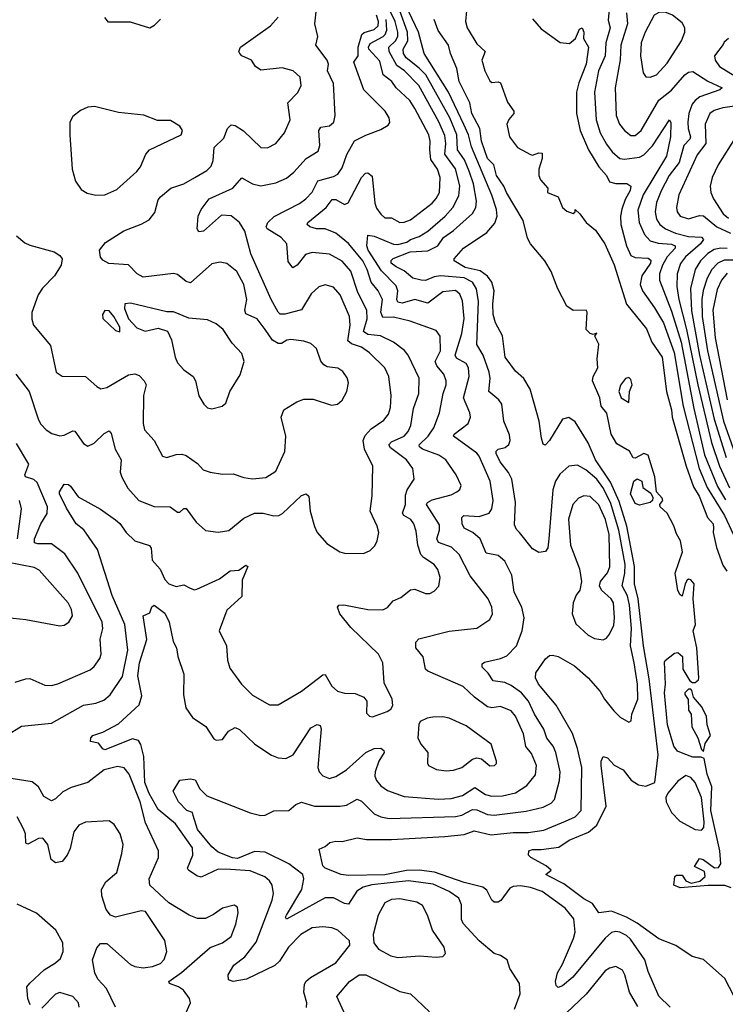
# Model space of a CAD drawing. Extents: x 1550320 to 1685906, y 509093 to 640511.
# Tile 184 of 256: x 1621577 to 1624876, y 535058 to 539664. Entities that reach past the tile are written whole.
import ezdxf

# ---------------------------------------------------------------- set-up
doc = ezdxf.new("R2010")
doc.units = 0

msp = doc.modelspace()

# ---------------------------------------------------------------- linework, layer by layer
at = {"layer": '0CON20XD'}
for points in [[(1623653.4, 539173.4), (1623582, 539325), (1623467.7, 539505), (1623441.2, 539605), (1623341, 539821)], [(1623890.9, 535035), (1623917.2, 535107.2), (1623914.4, 535155), (1623868.1, 535225), (1623856.2, 535265), (1623825.4, 535285.4), (1623795, 535295.8), (1623725, 535354.5), (1623650.9, 535435), (1623643.1, 535455), (1623643.4, 535523.4), (1623629.6, 535555), (1623585.5, 535585), (1623510.4, 535619.6), (1623394.8, 535634.8), (1623223.7, 535616.3), (1623183.6, 535605), (1623153.6, 535586.4), (1623115, 535526.9), (1623095, 535529.2), (1623045, 535556), (1623005, 535556.2), (1622825, 535456.7), (1622820, 535465), (1622824.5, 535475), (1622896, 535594), (1622906.2, 535645), (1622900.3, 535665), (1622834.7, 535715), (1622725, 535769.6), (1622675, 535772.5), (1622595, 535739.2), (1622572.3, 535742.3), (1622505, 535770), (1622475, 535794), (1622407.7, 535875), (1622388.6, 535941.4), (1622384.2, 535954.2), (1622358.8, 535965), (1622320, 536005), (1622293.8, 536055), (1622325, 536106.2), (1622375, 536112.2), (1622397, 536107), (1622419.4, 536065), (1622452.6, 536032.6), (1622655, 535952.8), (1622705, 535940.5), (1622725, 535942.9), (1622765, 535962.9), (1622835, 535964.6), (1622867.7, 535992.2), (1622895, 536003.1), (1622955, 535984.1), (1623075, 535984.6), (1623105, 535989.6), (1623155, 536017.3), (1623175, 536008.5), (1623235, 535948.2), (1623265, 535934.7), (1623305, 535927.2), (1623615, 535936.6), (1623645, 535943), (1623695, 535968.3), (1623715, 535967.7), (1623765, 535945.2), (1623795, 535942.5), (1623945, 535961.4), (1624025, 535979.7), (1624061.8, 535998.2), (1624078.5, 536015), (1624101.4, 536105), (1624104.1, 536145.9), (1624084.7, 536235), (1624070.9, 536265), (1624042.1, 536302.1), (1624028.1, 536345), (1623984.8, 536414.8), (1623956.2, 536475), (1623923.6, 536515), (1623875, 536549.8), (1623845, 536562.7), (1623790.4, 536570.4), (1623767, 536607), (1623738.8, 536635), (1623740.2, 536649.8), (1623751.1, 536658.9), (1623824.7, 536675.3), (1623855, 536688.2), (1623899.6, 536735), (1623925.9, 536805), (1623936.1, 536865), (1623924.7, 536915), (1623888.8, 536985), (1623878.7, 537065), (1623845, 537130), (1623815, 537157.5), (1623758.4, 537168.4), (1623730.7, 537235), (1623695.2, 537265.2), (1623654.8, 537284.8), (1623645.3, 537305), (1623643.8, 537335), (1623654, 537345), (1623725, 537340.2), (1623771.5, 537355), (1623784.8, 537375.2), (1623790.5, 537415), (1623777.5, 537505), (1623725, 537622.1), (1623713.8, 537636.2), (1623605.6, 537715), (1623608.9, 537725), (1623674.5, 537775), (1623684.6, 537805), (1623682.5, 537825), (1623652.6, 537895), (1623679, 537995), (1623676.1, 538035), (1623665, 538055.9), (1623620.2, 538080.2), (1623613.8, 538093.8), (1623645.1, 538194.9), (1623654.8, 538265.2), (1623647.9, 538347.9), (1623635, 538380), (1623615, 538396.4), (1623555, 538391.2), (1623485, 538337.8), (1623425, 538355.2), (1623365, 538338.3), (1623345, 538341.9), (1623340.4, 538355), (1623345.2, 538395), (1623338.1, 538418.2), (1623268.4, 538488.4), (1623206.1, 538585), (1623200.6, 538605), (1623205, 538656.2), (1623235, 538650.8), (1623325, 538614.2), (1623345, 538612.4), (1623387.2, 538622.8), (1623405, 538635.3), (1623445, 538648.7), (1623485.3, 538675), (1623566.2, 538743.8), (1623601.7, 538785), (1623629.8, 538840.2), (1623635, 538886.7), (1623614.6, 538965.4), (1623564.2, 539035), (1623569.4, 539085), (1623565, 539121.1), (1623536.4, 539186.4), (1623443.2, 539355), (1623376.6, 539425), (1623340.1, 539450), (1623304.1, 539515), (1623303.3, 539535), (1623334.9, 539565.1), (1623344.6, 539585), (1623345.3, 539605), (1623332.8, 539655), (1623268.1, 539788)], [(1624335, 539732.2), (1624328.8, 539661.2)], [(1621559.5, 538005), (1621620.6, 537925), (1621665, 537791.4), (1621675, 537771.4), (1621700.8, 537745), (1621727.6, 537727.6), (1621765, 537716.7), (1621785, 537719.4), (1621825, 537740), (1621835, 537738.1), (1621875, 537680.8), (1621895, 537668.9), (1621925, 537682.7), (1621972, 537728), (1621995, 537740.8), (1622005, 537728), (1622024.1, 537654.1), (1622052.1, 537605), (1622047.2, 537547.2), (1622053.9, 537523.9), (1622082.7, 537472.7), (1622134.4, 537415), (1622205, 537386.2), (1622280, 537385), (1622315, 537359.4), (1622325, 537360), (1622345, 537377.5), (1622355, 537377.5), (1622402.6, 537312.6), (1622445, 537273.8), (1622505, 537265.6), (1622555.4, 537274.6), (1622625, 537332.5), (1622675, 537354.5), (1622715.5, 537354.5), (1622765, 537342.5), (1622788.8, 537345), (1622806.5, 537353.5), (1622895, 537438.6), (1622916, 537446), (1622929.2, 537435), (1622935.4, 537365), (1622955, 537293.3), (1622967.5, 537265), (1623013, 537213), (1623074.3, 537174.3), (1623095, 537168.8), (1623185, 537166), (1623215, 537181.2), (1623237.3, 537202.7), (1623248.8, 537225), (1623256, 537265), (1623248.6, 537295), (1623216.4, 537365), (1623224.5, 537435.5), (1623227.5, 537575), (1623188.8, 537655), (1623182.9, 537695), (1623191.8, 537718.2), (1623220.8, 537749.2), (1623280, 537790), (1623301.4, 537818.6), (1623310.4, 537849.6), (1623314.1, 537905), (1623303.8, 537995), (1623284.6, 538035), (1623213.2, 538105), (1623175, 538132.1), (1623127.9, 538147.9), (1623110.9, 538160.9), (1623122.8, 538235), (1623119.5, 538275), (1623075, 538376.7), (1623045, 538412.3), (1623005, 538423.1), (1622975, 538414.5), (1622939.4, 538380.6), (1622894, 538306), (1622816.8, 538286.8), (1622795.4, 538285.4), (1622785.5, 538295), (1622752.3, 538355), (1622658.2, 538568.2), (1622629.5, 538675), (1622605, 538715.4), (1622565, 538746.8), (1622520.8, 538749.2), (1622436, 538675), (1622415, 538671.2), (1622406.2, 538685), (1622411.4, 538745), (1622425.7, 538775), (1622462.2, 538825), (1622574.3, 538875.7), (1622615, 538924), (1622666, 538895), (1622705, 538886.8), (1622775, 538900.4), (1622825, 538922.9), (1622859, 538951), (1622915.9, 539014.1), (1622972.2, 539047.8), (1622981.1, 539075), (1622975, 539145.8), (1622985, 539160.6), (1623025, 539166.7), (1623045.6, 539185), (1623052.2, 539215), (1623044.7, 539365), (1623015.5, 539425), (1623020.6, 539455), (1623014.5, 539475), (1622962.2, 539545), (1622970.6, 539585), (1622957.1, 539645), (1622964.5, 539715)], [(1621600.5, 538620.5), (1621625, 538608.6), (1621737.6, 538577.6), (1621765, 538561.2), (1621776.2, 538545), (1621771.2, 538515), (1621740, 538465), (1621682.9, 538407.1), (1621663.1, 538376.9), (1621633.2, 538293.2), (1621633.3, 538263.3), (1621642, 538235), (1621720.2, 538140.2), (1621747.5, 538015), (1621775.6, 537995.6), (1621884.4, 537994.4), (1621937.2, 537947.2), (1621957, 537937), (1621985, 537943.1), (1622085, 538002.2), (1622115, 538006.7), (1622135, 537998.6), (1622159.2, 537975), (1622168.1, 537955), (1622156.5, 537905), (1622154.6, 537775), (1622160.9, 537745), (1622205.6, 537695), (1622245, 537622), (1622265, 537615.8), (1622309.2, 537629.2), (1622335, 537631.1), (1622355, 537624.5), (1622407.6, 537587.6), (1622435, 537558.6), (1622467.4, 537547.4), (1622525, 537538.1), (1622575, 537538.6), (1622625, 537521.5), (1622665, 537516.4), (1622727.4, 537522.6), (1622775, 537551.2), (1622816.9, 537643.1), (1622821.1, 537715), (1622799.5, 537805), (1622812, 537838), (1622873.6, 537876.4), (1622905, 537888.1), (1622948.7, 537888.7), (1623035, 537860), (1623062.5, 537865), (1623085, 537883.3), (1623106, 537925), (1623114, 537965), (1623107.9, 537987.9), (1623087.6, 538017.6), (1623065, 538034), (1623015, 538039.2), (1622998.7, 538048.7), (1622985.5, 538065.5), (1622965.5, 538125.5), (1622938.2, 538148.2), (1622905, 538160.4), (1622845, 538168.2), (1622825.8, 538164.2), (1622801.1, 538148.9), (1622785, 538148.2), (1622759.1, 538165), (1622724.8, 538214.8), (1622687.9, 538265), (1622635, 538286.9), (1622630, 538305), (1622639.8, 538355), (1622625, 538424.2), (1622591.5, 538485), (1622545, 538522.9), (1622515, 538528.6), (1622475, 538521.9), (1622375, 538432.9), (1622355, 538438.5), (1622315, 538471.2), (1622296, 538476), (1622155, 538459.3), (1622125.6, 538475), (1622085, 538517.3), (1621993.8, 538523.8), (1621965, 538538.6), (1621955, 538552.5), (1621950.6, 538585), (1621978.3, 538621.7), (1622063.7, 538676.3), (1622145, 538707.1), (1622181.9, 538728.1), (1622208.1, 538761.9), (1622225, 538821.2), (1622234.7, 538835.3), (1622284.2, 538875.8), (1622345, 538896.2), (1622395.7, 538925), (1622452.4, 538957.6), (1622472.1, 538977.9), (1622482.3, 539005), (1622486.8, 539065), (1622531.2, 539108.8), (1622549.1, 539155), (1622565, 539171.9), (1622585, 539168.9), (1622623.2, 539143.2), (1622705, 539065.7), (1622735, 539064.4), (1622774.2, 539085), (1622815.4, 539134.6), (1622841.1, 539195), (1622830, 539275), (1622877, 539323), (1622892.9, 539355), (1622888.6, 539395), (1622856.2, 539425), (1622805, 539438.9), (1622705, 539428), (1622678.8, 539445), (1622661.2, 539475), (1622615, 539494.3), (1622606, 539505), (1622602, 539515), (1622608.8, 539535), (1622750, 539635), (1622785.8, 539675)], [(1622083.1, 536715), (1622068.7, 536835), (1622009.5, 536969.5), (1621940, 537185), (1621877.3, 537277.3), (1621841.4, 537305), (1621795, 537378.1), (1621763.3, 537445), (1621762.5, 537455), (1621785, 537491.2), (1621805, 537490), (1621815, 537482.2), (1621850.9, 537430.9), (1621955, 537373.8), (1622025, 537324.5), (1622045, 537306.7), (1622074.4, 537264.4), (1622115, 537226.2), (1622183.5, 537203.5), (1622190.9, 537190.9), (1622196.7, 537135), (1622234, 537094), (1622255.4, 537045.4), (1622274.3, 537025), (1622308.5, 537011.5), (1622345, 537020), (1622374.2, 537005), (1622395, 536996.9), (1622405, 537000), (1622511.4, 537048.6), (1622561.2, 537085), (1622601.4, 537088.6), (1622635, 537112), (1622643.8, 537105), (1622617.6, 537042.4), (1622615.4, 536965), (1622545, 536902), (1622508.9, 536805), (1622544.4, 536735), (1622548.3, 536668.3), (1622560.2, 536630.2), (1622614.7, 536554.7), (1622665, 536504.6), (1622745, 536458.1), (1622785, 536458.6), (1622895, 536523.3), (1622995, 536598.8), (1623005, 536600), (1623035.9, 536545.9), (1623062.7, 536522.7), (1623095, 536513.8), (1623145, 536512.1), (1623186, 536495), (1623199.4, 536475), (1623199.2, 536419.2), (1623213.3, 536405), (1623226.8, 536403.2), (1623295, 536427.1), (1623312.2, 536437.8), (1623322.5, 536455), (1623319.2, 536485), (1623280.9, 536560.9), (1623274.4, 536655), (1623255.5, 536695), (1623125, 536820.6), (1623073.8, 536885), (1623062.9, 536915), (1623070, 536925), (1623092.9, 536927.1), (1623205, 536904.7), (1623275, 536903.5), (1623296.2, 536913.8), (1623322.9, 536945), (1623359.4, 536960.6), (1623405, 536997.1), (1623425, 536999.6), (1623475, 536979.5), (1623495, 536980), (1623515, 536990.6), (1623536.4, 537013.6), (1623542.9, 537055), (1623532.1, 537092.1), (1623514.4, 537115), (1623465, 537147.1), (1623452.2, 537162.2), (1623438.3, 537205), (1623431.6, 537271.6), (1623419.6, 537305), (1623406.2, 537325), (1623373.8, 537345), (1623367.7, 537355), (1623380.9, 537395), (1623380.7, 537439.3), (1623388.2, 537465), (1623421.1, 537515), (1623414.5, 537564.5), (1623385.5, 537605), (1623311.2, 537661.2), (1623303.1, 537675), (1623315, 537688.4), (1623374.1, 537715.9), (1623392.8, 537737.2), (1623405.3, 537765), (1623419.1, 537845), (1623443.5, 537915), (1623445, 537986.2), (1623393.8, 538095), (1623376.7, 538116.7), (1623325, 538154.6), (1623264, 538184), (1623205, 538191), (1623184.5, 538204.5), (1623202.4, 538265), (1623199.6, 538305), (1623158, 538388), (1623125, 538487.5), (1623085, 538534), (1623025, 538566.2), (1622945, 538575.3), (1622913.3, 538565), (1622875, 538515.7), (1622853.4, 538503.4), (1622833, 538533), (1622825.4, 538615), (1622800, 538645), (1622734.4, 538685), (1622730, 538695), (1622737.1, 538715), (1622767.2, 538742.8), (1622885, 538803.3), (1622915.5, 538825), (1622943.9, 538856.1), (1622970.5, 538909.5), (1623045, 538929.7), (1623065, 538940.9), (1623085, 538970.6), (1623107.3, 539032.7), (1623143.1, 539096.9), (1623195, 539123.6), (1623265, 539149.2), (1623299.4, 539170.6), (1623307, 539183), (1623304.3, 539205), (1623285.6, 539235), (1623185.8, 539335), (1623138.8, 539465), (1623159.7, 539495), (1623159, 539535), (1623176.1, 539593.9), (1623187, 539603), (1623235, 539618.4), (1623252.6, 539635), (1623255.5, 539655), (1623244.8, 539685.2)], [(1622235, 539665.6), (1622204.2, 539635), (1622185, 539624.4), (1622095, 539652.5), (1621991.8, 539651.8), (1621974.3, 539674.3)], [(1624618.9, 535045), (1624566.3, 535096.3), (1624515, 535210.8), (1624500.6, 535265), (1624432.6, 535362.6), (1624415, 535380), (1624382.5, 535395), (1624365, 535398.8), (1624345, 535393.3), (1624315, 535366.9), (1624163.8, 535185), (1624115, 535143.5), (1624095, 535136.2), (1624085.8, 535145.8), (1624081.9, 535165), (1624091.2, 535205), (1624115.4, 535245), (1624167.1, 535365), (1624174.7, 535395), (1624167.6, 535457.6), (1624127.3, 535507.3), (1624020, 535585), (1623965, 535604.2), (1623918.3, 535611.7), (1623885, 535609.1), (1623868.5, 535601.5), (1623826.4, 535543.6), (1623815, 535535.4), (1623795.3, 535535.3), (1623784.6, 535545), (1623760.9, 535590.9), (1623741.9, 535605), (1623655, 535627.1), (1623516, 535676), (1623445, 535685.5), (1623385, 535683.5), (1623285, 535664.1), (1623115, 535659.7), (1623080, 535665), (1623005, 535694.4), (1622993.9, 535706.1), (1622976.7, 535783.3), (1623005, 535796.2), (1623027.5, 535815), (1623055, 535821.4), (1623085, 535820), (1623155, 535836.4), (1623198.8, 535828.8), (1623315, 535828.9), (1623565, 535843.3), (1623655, 535852), (1623701.4, 535868.6), (1623781, 535851), (1623885, 535861.1), (1623955, 535861.2), (1624028.3, 535871.7), (1624129.2, 535915), (1624174.5, 535935), (1624201.8, 535965), (1624205.2, 536165), (1624185.3, 536255), (1624161.2, 536325), (1624085, 536456.9), (1624002.9, 536555), (1623989.2, 536585), (1623991.1, 536608.9), (1624035, 536673.3), (1624055, 536688.8), (1624068.3, 536691.7), (1624095, 536684.3), (1624171.5, 536641.5), (1624235, 536585.5), (1624291.2, 536521.2), (1624311.8, 536485), (1624355, 536430.8), (1624385, 536401.2), (1624425, 536377.5), (1624436.4, 536383.6), (1624438.6, 536415), (1624466.7, 536485), (1624465.2, 536555), (1624450.6, 536655), (1624432.8, 536735), (1624438.2, 536815), (1624428.1, 536925), (1624418.8, 536968.8), (1624393.7, 537015), (1624407, 537075), (1624408, 537115), (1624378.6, 537275), (1624339, 537405), (1624303.1, 537475), (1624275, 537513.8), (1624225, 537557.2), (1624185, 537579.2), (1624145, 537575.5), (1624102, 537538), (1624081.8, 537505), (1624070, 537465), (1624051.4, 537235), (1624046.2, 537193.8), (1624035, 537176.2), (1624005, 537171.2), (1623975, 537188.1), (1623914.7, 537264.7), (1623899.3, 537279.3), (1623890.5, 537300.5), (1623895.3, 537405), (1623878.6, 537515), (1623863.1, 537545), (1623823.1, 537595), (1623805.5, 537635), (1623804.6, 537645.4), (1623814, 537655), (1623847.2, 537662.8), (1623863.8, 537676.2), (1623871.1, 537695), (1623867.9, 537722.1), (1623840.4, 537785), (1623831.8, 537865), (1623817.5, 537885), (1623770.7, 537925), (1623776.7, 537985), (1623772.7, 538015), (1623743.8, 538093.8), (1623714.7, 538144.7), (1623722.1, 538345), (1623713.7, 538405), (1623693.8, 538435), (1623655, 538456.8), (1623544, 538466), (1623515, 538461.5), (1623475, 538443.7), (1623455, 538444.7), (1623415.7, 538455), (1623375, 538489.1), (1623337, 538507), (1623314, 538525), (1623313.3, 538536.7), (1623322.8, 538547.2), (1623402.4, 538577.6), (1623485, 538582.7), (1623532.5, 538605), (1623558.8, 538645), (1623605, 538677.6), (1623695, 538757.3), (1623710.6, 538785), (1623713.4, 538815), (1623698.6, 538895), (1623679, 538955), (1623657.5, 539007.5), (1623624.8, 539055), (1623620.3, 539125), (1623588.8, 539205), (1623475.4, 539405), (1623445, 539437.3), (1623384.4, 539484.4), (1623371.5, 539505), (1623370.6, 539525), (1623391.7, 539565), (1623390.3, 539605), (1623354.1, 539705)], [(1623665.8, 539705), (1623661.8, 539655), (1623668.9, 539625), (1623715, 539550.8), (1623754.2, 539515), (1623738, 539475), (1623751.3, 539425), (1623775, 539377.5), (1623785, 539370.5), (1623815, 539372.5), (1623825, 539367.5), (1623857.3, 539277.3), (1623887.5, 539235), (1623887.1, 539225), (1623863.5, 539196.5), (1623854.5, 539175.5), (1623867.4, 539115), (1623905, 539065.3), (1623965, 539033.1), (1623975, 539030), (1624005, 539041.2), (1624019.3, 539039.3), (1624020, 539015), (1624003.8, 538965), (1624004.6, 538935), (1624012.3, 538915), (1624046.2, 538875), (1624044.3, 538855), (1624095, 538834.2), (1624114.8, 538785), (1624135, 538767.8), (1624165, 538757.5), (1624174, 538765), (1624175, 538776.2), (1624196.2, 538756.2), (1624226.1, 538715), (1624269.1, 538679.1), (1624312.9, 538615), (1624356.5, 538516.5), (1624415, 538332.9), (1624507.7, 538217.7), (1624533.1, 538155), (1624580.7, 538085), (1624602.1, 537925), (1624625, 537838.8), (1624628, 537805), (1624693.9, 537575), (1624728, 537478), (1624754.4, 537435), (1624792.7, 537335), (1624819.6, 537305), (1624821.4, 537285), (1624819.1, 537265), (1624835, 537194.2), (1624865, 537111.9), (1624883.6, 537083.6)], [(1624414.2, 539695), (1624419.4, 539645), (1624388.5, 539545), (1624384.8, 539475.2), (1624360.8, 539345), (1624365.9, 539215), (1624381.2, 539175), (1624405, 539144.5), (1624435, 539122.1), (1624455, 539122.1), (1624482.5, 539145), (1624565, 539286.7), (1624625, 539334.6), (1624686.8, 539405), (1624705, 539418.1), (1624725, 539421.2), (1624795, 539376.2), (1624861.2, 539345), (1624851.2, 539335), (1624757.8, 539302.2), (1624735, 539286.2), (1624722.1, 539267.9), (1624705.6, 539225), (1624701.3, 539185), (1624702, 539155), (1624714, 539115), (1624711, 539105), (1624682.4, 539075), (1624660.7, 538995), (1624613.2, 538935), (1624576.3, 538863.7), (1624555, 538808.6), (1624547.8, 538765), (1624555, 538730.6), (1624570.3, 538705), (1624596.2, 538685), (1624643.6, 538665), (1624705, 538650), (1624765, 538645.7), (1624774.6, 538635), (1624761.2, 538615), (1624690.7, 538555), (1624666.6, 538523.4), (1624650.6, 538475), (1624650.2, 538415), (1624659.2, 538355), (1624695.3, 538215), (1624748, 537955), (1624811.7, 537685), (1624849.2, 537575), (1624895.9, 537474.1)], [(1624525, 539394.6), (1624555, 539406.2), (1624605, 539460.9), (1624671.2, 539565), (1624686.9, 539605), (1624686.5, 539625), (1624675, 539648.5), (1624628.9, 539685), (1624595, 539698.4), (1624565, 539697.7), (1624544.5, 539685), (1624501.2, 539605), (1624483.4, 539555), (1624480.3, 539495), (1624492.1, 539415), (1624505, 539395.7), (1624525, 539394.6)], [(1622918, 535042), (1622919.6, 535065), (1622906.2, 535115), (1622908.9, 535151.1), (1622915.6, 535165), (1622936.8, 535183.2), (1623055, 535252.5), (1623120.8, 535335), (1623119.2, 535355), (1623065, 535404.5), (1623036.7, 535415), (1622995, 535420), (1622945, 535415.3), (1622892.1, 535385), (1622834.6, 535325), (1622791.2, 535258.8), (1622770.3, 535239.7), (1622638, 535175), (1622575, 535164.6), (1622552.6, 535172.6), (1622552.2, 535195), (1622578.9, 535241.1), (1622629.9, 535280.1), (1622682.3, 535347.7), (1622757.7, 535545), (1622763.8, 535576.2), (1622758.2, 535615), (1622745, 535635.6), (1622723.3, 535653.3), (1622655, 535682.2), (1622562.2, 535687.8), (1622505, 535689.6), (1622425, 535652.8), (1622405, 535658.4), (1622366.7, 535685), (1622362.1, 535695), (1622387.1, 535755), (1622385, 535790), (1622305, 535902.4), (1622225, 535968.6), (1622183.1, 536043.1), (1622161.8, 536095), (1622156.8, 536216.8), (1622143.5, 536273.5), (1622132.1, 536292.1), (1622105, 536298.8), (1621975, 536248.8), (1621965, 536252.5), (1621945, 536278.8), (1621907.7, 536287.7), (1621910, 536305), (1621919.4, 536315), (1621965, 536330.8), (1622039.5, 536370.5), (1622135, 536458.1), (1622148.8, 536501.2), (1622129.7, 536595), (1622137.5, 536655), (1622171.1, 536765), (1622154.4, 536875), (1622185, 536888.8), (1622195, 536916.7), (1622205, 536924.3), (1622255, 536887.3), (1622276.6, 536845), (1622293.8, 536755), (1622310.8, 536725), (1622316.9, 536685), (1622345, 536602.5), (1622342.8, 536505), (1622354.4, 536444.4), (1622385, 536400), (1622447.5, 536357.5), (1622485, 536300), (1622496.2, 536293.8), (1622525, 536296.7), (1622553.3, 536335), (1622585, 536353.3), (1622605, 536342.5), (1622676.7, 536275), (1622755, 536223.5), (1622785, 536210), (1622821.7, 536208.3), (1622855.3, 536224.7), (1622938.7, 536351.3), (1622967.3, 536367.3), (1622982.7, 536362.7), (1622986.3, 536346.3), (1622971.2, 536165), (1622977.8, 536145), (1622995, 536125.7), (1623025, 536113.6), (1623055, 536123.5), (1623105, 536154.6), (1623195.5, 536235), (1623235, 536254), (1623265, 536255.4), (1623280, 536245), (1623281.9, 536235), (1623256.2, 536195), (1623239.3, 536145), (1623238.2, 536125), (1623245.4, 536105), (1623265, 536079.1), (1623297.3, 536057.3), (1623375, 536030.3), (1623535, 536017.5), (1623595, 536020.3), (1623647.8, 536035), (1623705, 536071.2), (1623755, 536038.6), (1623785, 536031.3), (1623835, 536032.2), (1623895, 536047.1), (1623948.8, 536081.2), (1623988.3, 536131.7), (1623993.5, 536175), (1623970.5, 536230.5), (1623943.7, 536263.7), (1623932.8, 536322.8), (1623895.3, 536405), (1623875, 536430), (1623825, 536450.8), (1623784.7, 536445.3), (1623765, 536448.7), (1623702.9, 536495), (1623650.8, 536545), (1623485.4, 536615.4), (1623474.5, 536625), (1623463.8, 536683.8), (1623429.1, 536725), (1623428.9, 536751.1), (1623443.2, 536766.8), (1623585, 536803.4), (1623715, 536817.1), (1623775, 536857.1), (1623788.5, 536885), (1623784.5, 536915), (1623767.1, 536955), (1623682.7, 537062.7), (1623632.4, 537162.4), (1623596.3, 537196.3), (1623535, 537218.2), (1623528.1, 537235), (1623540.5, 537275), (1623540.3, 537300.3), (1623479.3, 537395), (1623483.9, 537405), (1623505, 537418), (1623595, 537441.5), (1623621.2, 537455), (1623634.4, 537465.6), (1623640.8, 537485), (1623617.5, 537535), (1623570, 537605), (1623537.2, 537627.2), (1623460, 537655), (1623446.2, 537665), (1623444.7, 537674.7), (1623486.7, 537715), (1623513.1, 537755), (1623540.7, 537825), (1623556.4, 537915), (1623570.6, 537955), (1623571.2, 537975), (1623560.3, 538005), (1623527.6, 538045), (1623520.2, 538065), (1623544.3, 538115), (1623543.3, 538183.3), (1623525, 538209.4), (1623402.6, 538252.6), (1623325, 538272.2), (1623275, 538270), (1623266.2, 538295), (1623273.3, 538355), (1623252.4, 538395), (1623220.9, 538435), (1623201.5, 538495), (1623180.7, 538535), (1623115, 538617.3), (1623054.7, 538665), (1623005, 538684.8), (1622965, 538685.2), (1622934.1, 538694.1), (1622921.4, 538705), (1622923.5, 538715), (1623009.7, 538785), (1623038.2, 538821.8), (1623055, 538822), (1623095, 538799.6), (1623112.8, 538807.2), (1623175, 538925.6), (1623194.3, 538945), (1623205, 538947.8), (1623225, 538931.2), (1623237.3, 538805), (1623245, 538782.2), (1623265, 538753.8), (1623285, 538737.3), (1623315, 538736.1), (1623355, 538715.3), (1623375, 538715.9), (1623405, 538728), (1623505.2, 538804.8), (1623525, 538826.4), (1623539.7, 538855), (1623542.9, 538925), (1623530, 538965), (1623499.3, 539009.3), (1623494.2, 539055), (1623497, 539095), (1623490.7, 539125), (1623425, 539248.2), (1623400.7, 539285), (1623337.5, 539345), (1623317.1, 539375), (1623276.4, 539405), (1623260.2, 539470.2), (1623210.3, 539525), (1623207.4, 539535), (1623215, 539551.6), (1623276.1, 539585), (1623286.6, 539595), (1623293.4, 539615), (1623289.8, 539665)], [(1623965, 538615.5), (1623951.3, 538641.3), (1623931.2, 538725), (1623853.2, 538855), (1623841.3, 538885), (1623806.7, 538935), (1623794.6, 538985), (1623764.9, 539015), (1623736.3, 539095), (1623729.1, 539155), (1623690.6, 539225), (1623681.3, 539275), (1623632.2, 539375), (1623620.5, 539435), (1623591.6, 539505), (1623582.4, 539545), (1623533.6, 539613.6), (1623515.6, 539665)], [(1623975, 539667.6), (1624015, 539621.6), (1624105, 539557.1), (1624147.9, 539552.1), (1624176.2, 539575), (1624195, 539620), (1624207.5, 539625), (1624215.6, 539605.6), (1624214, 539575), (1624237.1, 539535), (1624226.2, 539456.2), (1624191.6, 539368.4), (1624181, 539325), (1624181, 539225), (1624198.1, 539145), (1624236.2, 539055), (1624284.6, 538974.6), (1624321.1, 538935), (1624334.4, 538905), (1624365, 538896.8), (1624416.7, 538896.7), (1624434.4, 538885), (1624431.8, 538865), (1624407.9, 538822.1), (1624392.3, 538777.7), (1624385.7, 538745), (1624388.1, 538705), (1624414.2, 538605), (1624435, 538560.9), (1624455, 538550.5), (1624515, 538547.8), (1624528.6, 538538.6), (1624527.3, 538525), (1624486.8, 538465), (1624478.5, 538425), (1624489, 538395), (1624545.6, 538315.6), (1624586.8, 538245), (1624637.1, 538107.1), (1624679.6, 537855), (1624753.7, 537563.7), (1624791.2, 537475), (1624872, 537345), (1624914.1, 537254.1)], [(1624328.8, 539661.2), (1624338.8, 539625), (1624317.8, 539555), (1624314.4, 539495), (1624284, 539425), (1624264.8, 539325.2), (1624271.9, 539195), (1624291.7, 539135), (1624321.3, 539081.3), (1624347.1, 539045), (1624383.7, 539013.7), (1624405, 539010.8), (1624475, 539020.4), (1624495, 539032.1), (1624535.8, 539074.2), (1624615, 539195.6), (1624621.1, 539181.1), (1624619.8, 539115), (1624601.9, 539025), (1624492.7, 538845), (1624467.2, 538772.8), (1624473.5, 538715), (1624498.3, 538658.3), (1624525, 538629.2), (1624561.8, 538618.2), (1624624.2, 538614.2), (1624641.3, 538605), (1624642.5, 538595), (1624605, 538554.7), (1624582.3, 538515), (1624569.4, 538475), (1624569.1, 538445), (1624625, 538300), (1624669.3, 538155), (1624729.3, 537845), (1624778.7, 537628.7), (1624840.5, 537480.5), (1624877.6, 537417.6)], [(1624892, 539575), (1624871.7, 539558.3), (1624867.1, 539547.1), (1624826.1, 539495), (1624828.5, 539475), (1624850, 539445), (1624975, 539366.5)], [(1621932.7, 538842.7), (1621975, 538844.2), (1622030.7, 538869.3), (1622125, 538952.9), (1622141.9, 538975), (1622166.9, 539035), (1622184.5, 539055.5), (1622331.2, 539125), (1622338, 539145), (1622325.7, 539165.7), (1622282.7, 539192.7), (1622221.7, 539191.7), (1622157.4, 539217.4), (1622039.1, 539229.1), (1621927.3, 539257.3), (1621895, 539253.8), (1621860.5, 539239.5), (1621825, 539210), (1621811.2, 539185), (1621811.2, 539125), (1621822.5, 538965), (1621837.9, 538907.9), (1621865, 538870), (1621892.3, 538852.3), (1621932.7, 538842.7)], [(1625005, 539272), (1624865, 539252), (1624825, 539239.2), (1624804.7, 539225), (1624782.7, 539175), (1624784.8, 539085), (1624745, 539030.9), (1624659.7, 538845), (1624647.6, 538785), (1624650.9, 538765), (1624665, 538744.6), (1624705, 538731.4), (1624755, 538746.9), (1624775, 538745.8), (1624836.4, 538695), (1624901.2, 538665)], [(1624917.1, 535095), (1624875, 535178.6), (1624775, 535267.7), (1624720.9, 535280.9), (1624645, 535332.9), (1624565, 535363.9), (1624465, 535437.1), (1624414.1, 535465), (1624345, 535493.2), (1624285, 535485.6), (1624255, 535529.3), (1624215, 535551.4), (1624121.3, 535621.3), (1624054.8, 535654.8), (1624036.7, 535665), (1624062.5, 535685), (1624039.2, 535705), (1623966.9, 535745), (1623956.9, 535755), (1623957.5, 535775), (1623975, 535781.8), (1624015, 535781.2), (1624097.7, 535792.3), (1624145.8, 535825), (1624237.4, 535862.6), (1624275.9, 535895), (1624318.8, 535985), (1624295.6, 536174.4), (1624295.8, 536195), (1624305, 536216.7), (1624325, 536210), (1624356.9, 536176.9), (1624398.6, 536155), (1624436.5, 536106.5), (1624471.2, 536085), (1624505, 536077.5), (1624546.2, 536095), (1624562.5, 536225), (1624520, 536580), (1624493.5, 536735), (1624469.2, 536955), (1624451.6, 537025), (1624451.3, 537105), (1624416.2, 537295), (1624379.8, 537409.8), (1624340.2, 537500.2), (1624270.2, 537605), (1624235, 537683.8), (1624175, 537782), (1624145, 537803.2), (1624115.2, 537794.8), (1624055, 537695.7), (1624033.6, 537673.6), (1624025, 537677.5), (1624016.4, 537706.4), (1624006.7, 537785), (1623995.4, 537825), (1623963.6, 537935), (1623934.7, 537984.7), (1623895, 538018.9), (1623846.9, 538085), (1623834.1, 538185), (1623802.5, 538245), (1623791.6, 538285), (1623789.2, 538335), (1623795.3, 538395.3), (1623785.3, 538435), (1623763.8, 538463.8), (1623729.5, 538489.5), (1623660.6, 538505), (1623608.8, 538535), (1623608, 538545), (1623651.5, 538595), (1623761.8, 538668.2), (1623798.4, 538711.6), (1623809, 538745), (1623806.9, 538775), (1623785, 538842.5), (1623689.1, 539069.1), (1623675.5, 539125), (1623653.4, 539173.4)], [(1624925, 539116.4), (1624843.1, 538985), (1624815.3, 538925), (1624805.3, 538885), (1624808, 538855), (1624821.4, 538825), (1624865.9, 538755.9), (1624891.4, 538735)], [(1621562, 538652), (1621600.5, 538620.5)], [(1624903.3, 535603.3), (1624875, 535613.9), (1624796, 535614), (1624665, 535602.2), (1624635.8, 535615), (1624640, 535655), (1624648.3, 535661.7), (1624675, 535662.5), (1624691.2, 535635), (1624716.1, 535623.9), (1624756.8, 535633.2), (1624782.5, 535655), (1624779.3, 535679.3), (1624732.5, 535702.5), (1624755, 535740), (1624772.5, 535735), (1624825.7, 535695.7), (1624845, 535697.8), (1624855.8, 535715), (1624851.3, 535775), (1624809.2, 535965), (1624812.8, 536075), (1624791.9, 536135), (1624776.9, 536206.9), (1624764.2, 536214.2), (1624725, 536214.5), (1624678.8, 536231.2), (1624652.5, 536242.5), (1624635.3, 536265), (1624606.3, 536365), (1624591.5, 536515), (1624597.1, 536555), (1624591.7, 536658.3), (1624595, 536666.7), (1624639.3, 536700.7), (1624655, 536703.3), (1624676, 536685), (1624678.6, 536625), (1624710.5, 536570.5), (1624722.3, 536562.3), (1624735, 536563.6), (1624751.8, 536575), (1624753.3, 536585), (1624743.3, 536725), (1624726, 536805), (1624737.7, 536835), (1624726.2, 536955), (1624730.6, 537025), (1624715, 537042.7), (1624705, 537046.8), (1624698, 537042), (1624688.2, 537025), (1624675, 536967.5), (1624665, 536972.5), (1624655, 536993.3), (1624642.3, 537075), (1624676.5, 537175), (1624667.4, 537225), (1624647.7, 537257.8), (1624635, 537295.2), (1624605, 537354.7), (1624571.8, 537385), (1624570.8, 537395), (1624584.1, 537415), (1624581.8, 537425), (1624554.3, 537454.3), (1624546.2, 537525), (1624515, 537626.7), (1624495, 537634.7), (1624455, 537613.1), (1624445, 537614), (1624428.8, 537645), (1624369.3, 537679.3), (1624343.3, 537725), (1624322.3, 537822.3), (1624295.6, 537855.6), (1624290.3, 537895), (1624255.9, 537975), (1624257.8, 537995), (1624280, 538035), (1624277.6, 538077.6), (1624285.3, 538145), (1624267, 538183), (1624275, 538197.5), (1624258.3, 538191.7), (1624245, 538195.4), (1624226.2, 538215), (1624231.2, 538295), (1624226.2, 538305), (1624165, 538302.5), (1624135, 538323.3), (1624092.7, 538405), (1624062.5, 538485), (1624032.5, 538535), (1623965, 538615.5)], [(1624885, 538592.6), (1624855.7, 538594.3), (1624825, 538589), (1624795, 538569.4), (1624760.6, 538535), (1624735.2, 538495), (1624713.1, 538406.9), (1624717.8, 538302.2), (1624756.1, 538095), (1624824.9, 537794.9), (1624880.7, 537615)], [(1624921.6, 538538.4), (1624871.5, 538538.5), (1624841.4, 538525), (1624814, 538495), (1624792, 538455), (1624773.1, 538396.9), (1624767.4, 538355), (1624768.6, 538275), (1624793.6, 538115), (1624868.7, 537785), (1624929.8, 537609.8)], [(1624885, 538477.7), (1624859, 538445), (1624838.2, 538401.8), (1624818, 538305), (1624829.1, 538175), (1624885.3, 537885)], [(1622475, 537843.3), (1622523.9, 537856.1), (1622540.7, 537869.3), (1622560, 537925), (1622607.6, 538002.4), (1622626.7, 538065), (1622615, 538102.5), (1622570.9, 538150.9), (1622528.5, 538215), (1622495, 538241.1), (1622455, 538259.4), (1622367.1, 538267.1), (1622296.8, 538296.8), (1622265, 538297.5), (1622095, 538338.1), (1622068.8, 538335), (1622067.5, 538312.5), (1622086.4, 538265), (1622125, 538221.5), (1622164.1, 538205.9), (1622225, 538221.2), (1622267.3, 538207.3), (1622286.5, 538166.5), (1622303.2, 538085), (1622315, 538059.2), (1622345, 538025.6), (1622388.6, 537995), (1622398.6, 537975), (1622414.3, 537904.3), (1622437.5, 537865), (1622455, 537847.5), (1622475, 537843.3)], [(1622045, 538203.3), (1622045.6, 538225), (1622017.1, 538275), (1621995, 538302), (1621975, 538303.3), (1621963.8, 538285), (1621966.4, 538266.4), (1622025, 538210), (1622045, 538203.3)], [(1624425, 537872.5), (1624429.2, 537925), (1624440.4, 537955), (1624435, 537980.8), (1624425, 537989.4), (1624410, 537985), (1624385.9, 537954.1), (1624378.6, 537925), (1624390, 537895), (1624425, 537872.5)], [(1621555, 536564.4), (1621605, 536580.8), (1621625, 536581.4), (1621695, 536550.4), (1621725, 536549.6), (1621755, 536557.1), (1621907, 536623), (1621925, 536637.8), (1621951.5, 536675), (1621958.4, 536695), (1621953.6, 536766.4), (1621966, 536815), (1621963.1, 536845), (1621848.2, 537075), (1621787.5, 537165), (1621725, 537211.1), (1621661.5, 537211.5), (1621646.7, 537216.7), (1621646.1, 537235), (1621675.4, 537304.6), (1621705, 537353.1), (1621707, 537385), (1621659, 537499), (1621643, 537513), (1621604.6, 537525), (1621601.6, 537535), (1621619.8, 537585), (1621561.2, 537681.2)], [(1624475, 537392.5), (1624455, 537400), (1624433.7, 537446.3), (1624448.8, 537505), (1624464.2, 537515.8), (1624486, 537505), (1624491.2, 537475), (1624528.9, 537448.9), (1624538.1, 537428.1), (1624535.5, 537414.5), (1624525, 537405.7), (1624475, 537392.5)], [(1621566.3, 537235), (1621585.3, 537375), (1621576.2, 537415)], [(1624305, 536763.1), (1624320.2, 536769.8), (1624335, 536789.2), (1624355, 536831.2), (1624358.8, 536865), (1624353.9, 536935), (1624342.3, 536955), (1624297.9, 536995), (1624288.8, 537015), (1624292.5, 537035), (1624325, 537076.7), (1624335.7, 537104.3), (1624333.5, 537255), (1624316.8, 537325), (1624285, 537394.6), (1624245, 537432.5), (1624215, 537436.7), (1624189.2, 537425), (1624163.6, 537396.4), (1624142.7, 537327.3), (1624152.6, 537205), (1624195.3, 537095.3), (1624203.6, 537035), (1624196.7, 536995), (1624178.7, 536971.3), (1624165.3, 536935), (1624160, 536885), (1624178.1, 536838.1), (1624235, 536784.4), (1624265, 536768.5), (1624305, 536763.1)], [(1621516.4, 536866.4), (1621605, 536858.5), (1621765, 536828.9), (1621785, 536831.9), (1621806, 536845), (1621824.4, 536875), (1621818.8, 536905), (1621803.1, 536935), (1621668.7, 537088.7), (1621645, 537100.4), (1621516.5, 537126.5)], [(1621515, 536314.5), (1621585, 536358.1), (1621725, 536373.6), (1621875, 536456.8), (1621933.5, 536466.5), (1621969.9, 536480.1), (1622000.5, 536505), (1622058.1, 536591.9), (1622083.1, 536715)], [(1624775, 536240), (1624782.1, 536277.9), (1624806.7, 536315), (1624791.2, 536365), (1624789.2, 536405), (1624765, 536451.2), (1624727.5, 536495), (1624720, 536525), (1624715, 536532.5), (1624705, 536532.5), (1624686.7, 536515), (1624687, 536507), (1624703, 536483), (1624704.2, 536434.2), (1624717.5, 536415), (1624720, 536355), (1624748, 536305), (1624765, 536250), (1624775, 536240)], [(1623570.6, 536150.6), (1623605, 536153.1), (1623645, 536165.5), (1623695, 536203.8), (1623715, 536211.1), (1623735.7, 536205.7), (1623775, 536172.5), (1623797.5, 536175), (1623805.8, 536184.2), (1623806, 536195), (1623782, 536275), (1623665, 536360.4), (1623585, 536396.9), (1623555, 536403.1), (1623508.9, 536401.1), (1623483, 536397), (1623449.2, 536380.8), (1623442.7, 536367.3), (1623439.4, 536305), (1623453.1, 536275), (1623485.8, 536235), (1623484.2, 536185), (1623488.8, 536175), (1623526.7, 536156.7), (1623570.6, 536150.6)], [(1622353.1, 535016.9), (1622375.3, 535065), (1622370.3, 535085), (1622343.3, 535123.3), (1622320, 535140), (1622278, 535155), (1622274.2, 535165), (1622332.9, 535207.1), (1622466.8, 535323.2), (1622525, 535345.5), (1622565.5, 535375), (1622587.9, 535432.1), (1622598.1, 535485), (1622595, 535512.5), (1622579.3, 535520.7), (1622525, 535507.5), (1622482.8, 535477.2), (1622445, 535458.9), (1622408.6, 535458.6), (1622369.2, 535475), (1622275, 535532.7), (1622184.8, 535614.8), (1622182.9, 535645), (1622226.4, 535745), (1622225.5, 535775), (1622165, 535906.9), (1622140.5, 536005), (1622088.1, 536135), (1622065, 536164.5), (1622035, 536170), (1621972, 536155), (1621896, 536095), (1621817.7, 536072.3), (1621777.9, 536052.1), (1621745, 536018.6), (1621725, 536010), (1621690.2, 536030.2), (1621665, 536074.5), (1621635, 536098.6), (1621516.8, 536116.8)], [(1624765, 535871.8), (1624775.5, 535884.5), (1624778.1, 535911.9), (1624765.1, 536025), (1624735, 536095.7), (1624715, 536119.2), (1624692.3, 536127.7), (1624655, 536101.9), (1624608, 536045), (1624598, 536025), (1624600, 536005), (1624624.3, 535955), (1624664.4, 535915), (1624735, 535875.3), (1624765, 535871.8)], [(1622024.4, 535045), (1621982.2, 535132.2), (1621942.5, 535175), (1621928.3, 535205), (1621916.7, 535265), (1621938.2, 535321.8), (1621955, 535342.5), (1621985, 535342.5), (1622095, 535244.1), (1622115, 535233.8), (1622155, 535227.9), (1622198, 535235), (1622235, 535249.2), (1622252.7, 535267.2), (1622265.3, 535305.3), (1622255, 535355.7), (1622165, 535491.9), (1622145, 535495.5), (1622025, 535465.6), (1622000.8, 535475), (1621981.5, 535501.5), (1621961.1, 535565), (1621960, 535595), (1621979.9, 535630.1), (1622030.6, 535675), (1622055, 535763.3), (1622061.5, 535805), (1622046.4, 535855), (1622018.6, 535898.6), (1621995, 535916), (1621885, 535910.5), (1621854, 535896), (1621830, 535865), (1621813.4, 535786.6), (1621798.5, 535755), (1621775, 535725.8), (1621745, 535718.8), (1621724.4, 535734.4), (1621707.7, 535805), (1621685, 535834.4), (1621665, 535833.5), (1621615, 535806.7), (1621605, 535811.2), (1621603.7, 535855), (1621595, 535877.8), (1621565, 535934.3)], [(1621626.4, 535055), (1621614.4, 535085.6), (1621610.5, 535139.5), (1621623.6, 535156.4), (1621691.7, 535218.3), (1621745, 535251.6), (1621767.4, 535272.6), (1621780.8, 535305), (1621778.1, 535345), (1621745.3, 535405.3), (1621655, 535484.5), (1621565, 535526.5)], [(1623345, 535275.9), (1623446.2, 535283.8), (1623525, 535277.5), (1623555, 535281.2), (1623568, 535295), (1623562.2, 535325), (1623507.8, 535405), (1623484.3, 535474.3), (1623459.7, 535519.7), (1623433.8, 535535), (1623355, 535551.2), (1623315, 535548.2), (1623285, 535531.9), (1623253.8, 535475), (1623230, 535385), (1623232.7, 535345), (1623254.5, 535315), (1623313.1, 535285), (1623345, 535275.9)], [(1624467.6, 535047.6), (1624428, 535115), (1624406.9, 535195), (1624395, 535216.7), (1624365, 535234.5), (1624335, 535227.3), (1624315, 535214.6), (1624225.9, 535105), (1624102.4, 534987.6)], [(1623109.7, 534985), (1623060.5, 535095), (1623118.8, 535165), (1623165, 535196.2), (1623196.2, 535195), (1623355, 535117.8), (1623405, 535106.7), (1623493.2, 535023.2)], [(1621854.5, 535045), (1621851.5, 535065), (1621825, 535094.6), (1621765, 535112.7), (1621745, 535104.4), (1621680.8, 535039.2)]]:
    msp.add_lwpolyline(points, dxfattribs=at)

doc.saveas('drawing.dxf')
